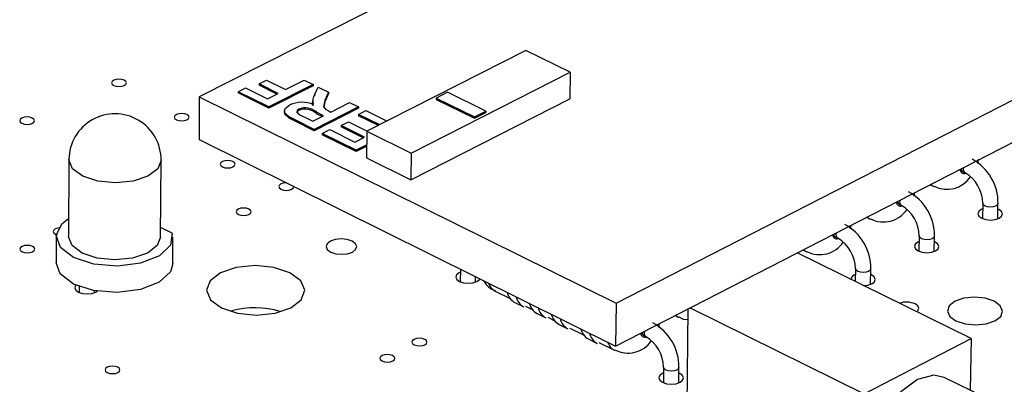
# Model space of a CAD drawing. Extents: x 0 to 280, y 0 to 222.
# Tile 11 of 23: x 204.13 to 218.25, y 138.39 to 143.63. Entities that reach past the tile are written whole.
import ezdxf

# ---------------------------------------------------------------- set-up
doc = ezdxf.new("R2010")
doc.units = 0
doc.layers.get('0').update_dxf_attribs({"linetype": 'CONTINUOUS'})

msp = doc.modelspace()

# ---------------------------------------------------------------- linework, layer by layer
at = {"color": 7, "linetype": 'CONTINUOUS'}
for p, q in [((216.832, 147.653), (206.705, 142.522)), ((212.683, 139.558), (222.807, 144.752)), ((212.676, 138.944), (222.796, 144.142)), ((211.39, 143.186), (209.108, 142.026)), ((212.025, 142.873), (211.39, 143.186)), ((207.562, 142.707), (207.668, 142.76)), ((207.668, 142.76), (207.943, 142.624)), ((207.943, 142.624), (208.211, 142.76)), ((208.211, 142.76), (208.336, 142.699)), ((209.743, 141.711), (212.025, 142.873)), ((212.025, 142.873), (212.021, 142.49)), ((207.26, 142.595), (207.366, 142.649)), ((207.366, 142.649), (207.682, 142.492)), ((207.837, 142.571), (207.562, 142.707)), ((207.562, 142.707), (207.562, 142.688)), ((207.818, 142.561), (207.562, 142.688)), ((208.336, 142.699), (207.701, 142.377)), ((208.336, 142.679), (207.701, 142.358)), ((208.336, 142.699), (208.336, 142.679)), ((208.364, 142.559), (208.411, 142.661)), ((208.411, 142.661), (208.557, 142.589)), ((206.705, 142.522), (206.701, 141.91)), ((206.705, 142.522), (212.683, 139.558)), ((207.26, 142.595), (207.26, 142.576)), ((207.701, 142.377), (207.26, 142.595)), ((207.701, 142.358), (207.26, 142.576)), ((207.682, 142.492), (207.837, 142.571)), ((208.557, 142.589), (208.506, 142.47)), ((208.557, 142.57), (208.506, 142.451)), ((208.557, 142.589), (208.557, 142.57)), ((209.74, 141.328), (212.021, 142.49)), ((210.101, 142.504), (210.1, 142.485)), ((210.1, 142.485), (210.651, 142.213)), ((210.264, 142.587), (210.101, 142.504)), ((210.101, 142.504), (210.651, 142.232)), ((210.814, 142.315), (210.264, 142.587)), ((207.701, 142.377), (207.701, 142.358)), ((208.133, 142.345), (208.133, 142.326)), ((208.328, 142.462), (208.328, 142.443)), ((208.34, 142.393), (208.328, 142.443)), ((208.987, 142.377), (208.352, 142.054)), ((208.986, 142.358), (208.352, 142.035)), ((208.506, 142.451), (208.491, 142.371)), ((208.506, 142.47), (208.506, 142.451)), ((208.593, 142.302), (208.861, 142.439)), ((208.861, 142.439), (208.987, 142.377)), ((208.987, 142.377), (208.986, 142.358)), ((207.926, 142.317), (207.926, 142.298)), ((208.226, 142.223), (208.333, 142.17)), ((208.333, 142.17), (208.487, 142.249)), ((208.387, 142.299), (208.386, 142.279)), ((208.468, 142.239), (208.386, 142.279)), ((208.487, 142.249), (208.387, 142.299)), ((208.565, 142.316), (208.593, 142.302)), ((208.989, 142.269), (209.095, 142.323)), ((209.292, 142.119), (208.989, 142.269)), ((208.989, 142.269), (208.989, 142.25)), ((209.273, 142.11), (208.989, 142.25)), ((209.095, 142.323), (209.398, 142.173)), ((210.651, 142.232), (210.814, 142.315)), ((210.651, 142.213), (210.814, 142.296)), ((210.651, 142.232), (210.651, 142.213)), ((210.814, 142.315), (210.814, 142.296)), ((208.079, 142.19), (208.079, 142.171)), ((208.352, 142.054), (208.079, 142.19)), ((208.352, 142.035), (208.079, 142.171)), ((208.352, 142.054), (208.352, 142.035)), ((208.738, 142.108), (208.844, 142.162)), ((209.072, 141.943), (208.738, 142.108)), ((208.738, 142.108), (208.738, 142.089)), ((209.053, 141.933), (208.738, 142.089)), ((208.844, 142.162), (209.113, 142.028)), ((208.469, 141.996), (208.575, 142.05)), ((208.953, 141.756), (208.469, 141.996)), ((208.469, 141.996), (208.469, 141.977)), ((208.953, 141.737), (208.469, 141.977)), ((208.575, 142.05), (208.934, 141.872)), ((208.934, 141.872), (209.072, 141.943)), ((209.108, 142.026), (209.105, 141.643)), ((209.108, 142.026), (209.743, 141.711)), ((206.701, 141.91), (212.676, 138.944)), ((209.106, 141.834), (208.953, 141.756)), ((209.106, 141.815), (208.953, 141.737)), ((208.953, 141.756), (208.953, 141.737)), ((209.105, 141.643), (209.74, 141.328)), ((209.743, 141.711), (209.74, 141.328)), ((204.835, 141.62), (204.829, 140.516)), ((206.149, 140.507), (206.157, 141.611)), ((217.87, 141.566), (217.88, 141.626)), ((217.657, 141.445), (217.689, 141.429)), ((217.186, 141.26), (217.239, 141.235)), ((216.959, 141.097), (216.967, 141.148)), ((216.745, 140.976), (216.777, 140.961)), ((217.94, 140.994), (217.936, 140.773)), ((218.156, 140.769), (218.159, 140.99)), ((216.274, 140.792), (216.326, 140.766)), ((218.169, 140.902), (218.158, 140.907)), ((206.318, 140.564), (206.15, 140.647)), ((216.046, 140.627), (216.054, 140.679)), ((204.653, 140.517), (204.65, 140.136)), ((206.323, 140.126), (206.325, 140.506)), ((215.832, 140.507), (215.863, 140.491)), ((217.028, 140.525), (217.025, 140.303)), ((217.245, 140.3), (217.248, 140.521)), ((217.257, 140.434), (217.247, 140.438)), ((217.773, 139.051), (215.281, 140.282)), ((215.36, 140.323), (215.412, 140.297)), ((210.449, 140.049), (210.447, 139.864)), ((210.667, 139.862), (210.668, 139.94)), ((216.114, 140.055), (216.112, 139.871)), ((216.331, 139.83), (216.335, 140.052)), ((216.344, 139.964), (216.333, 139.969)), ((204.984, 139.797), (204.983, 139.712)), ((205.204, 139.71), (205.204, 139.736)), ((210.948, 139.733), (211.163, 139.627)), ((211.232, 139.568), (211.358, 139.505)), ((211.384, 139.517), (211.479, 139.469)), ((212.683, 139.558), (212.676, 138.944)), ((211.548, 139.41), (211.675, 139.348)), ((213.527, 139.381), (213.579, 139.356)), ((213.713, 139.477), (213.691, 137.601)), ((213.746, 139.494), (216.238, 138.259)), ((211.701, 139.359), (211.796, 139.312)), ((211.865, 139.253), (211.992, 139.19)), ((213.296, 139.213), (213.305, 139.267)), ((212.018, 139.202), (212.215, 139.104)), ((213.08, 139.094), (213.112, 139.078)), ((212.284, 139.045), (212.411, 138.982)), ((212.437, 138.994), (212.659, 138.884)), ((216.238, 138.259), (217.773, 139.051)), ((217.773, 139.051), (217.761, 138.308)), ((213.363, 138.639), (213.361, 138.417)), ((213.581, 138.415), (213.584, 138.637)), ((213.594, 138.549), (213.583, 138.554)), ((217.994, 138.193), (217.385, 138.494))]:
    msp.add_line(p, q, dxfattribs=at)
for points in [[(205.627, 142.759), (205.592, 142.771), (205.551, 142.775), (205.511, 142.771), (205.477, 142.759), (205.454, 142.742), (205.446, 142.722), (205.455, 142.701), (205.478, 142.684), (205.513, 142.672), (205.553, 142.668), (205.594, 142.672), (205.628, 142.684), (205.651, 142.701), (205.659, 142.722), (205.65, 142.742), (205.627, 142.759)], [(208.079, 142.19), (207.994, 142.236), (207.933, 142.29), (207.927, 142.321), (207.938, 142.352), (208.002, 142.404)], [(208.133, 142.345), (208.108, 142.327), (208.102, 142.305), (208.129, 142.273)], [(208.506, 142.47), (208.488, 142.378), (208.516, 142.344), (208.565, 142.316)], [(204.31, 142.217), (204.275, 142.229), (204.235, 142.233), (204.194, 142.229), (204.16, 142.217), (204.137, 142.2), (204.129, 142.18), (204.138, 142.159), (204.161, 142.142), (204.196, 142.13), (204.236, 142.126), (204.277, 142.13), (204.311, 142.142), (204.334, 142.159), (204.342, 142.18), (204.334, 142.2), (204.31, 142.217)], [(206.526, 142.266), (206.492, 142.278), (206.451, 142.282), (206.41, 142.278), (206.376, 142.266), (206.353, 142.249), (206.345, 142.228), (206.354, 142.208), (206.377, 142.191), (206.412, 142.179), (206.453, 142.175), (206.494, 142.179), (206.528, 142.191), (206.551, 142.208), (206.558, 142.228), (206.55, 142.249), (206.526, 142.266)], [(208.079, 142.171), (207.994, 142.217), (207.933, 142.271), (207.927, 142.298)], [(208.133, 142.326), (208.108, 142.308), (208.103, 142.291)], [(208.129, 142.273), (208.183, 142.245), (208.226, 142.223)], [(207.187, 141.591), (207.152, 141.603), (207.111, 141.607), (207.07, 141.603), (207.036, 141.591), (207.013, 141.574), (207.006, 141.553), (207.014, 141.533), (207.038, 141.515), (207.073, 141.504), (207.113, 141.5), (207.154, 141.504), (207.188, 141.515), (207.211, 141.533), (207.219, 141.553), (207.21, 141.574), (207.187, 141.591)], [(207.959, 141.285), (207.951, 141.286), (207.91, 141.281), (207.876, 141.27), (207.853, 141.252), (207.845, 141.232), (207.854, 141.211), (207.877, 141.194), (207.912, 141.182), (207.953, 141.178), (207.994, 141.182), (208.028, 141.194), (208.051, 141.211), (208.059, 141.232), (208.058, 141.236)], [(207.414, 140.909), (207.38, 140.921), (207.339, 140.925), (207.298, 140.921), (207.264, 140.909), (207.241, 140.892), (207.233, 140.871), (207.242, 140.851), (207.265, 140.833), (207.3, 140.822), (207.341, 140.818), (207.382, 140.822), (207.416, 140.833), (207.439, 140.851), (207.447, 140.871), (207.438, 140.892), (207.414, 140.909)], [(217.938, 140.911), (217.92, 140.902), (217.883, 140.874), (217.872, 140.84), (217.886, 140.806), (217.926, 140.778), (217.984, 140.758), (218.051, 140.752), (218.118, 140.758), (218.174, 140.778), (218.211, 140.806), (218.223, 140.84), (218.208, 140.874), (218.169, 140.902), (218.169, 140.902)], [(204.694, 140.64), (204.674, 140.637), (204.64, 140.625), (204.617, 140.608), (204.609, 140.587), (204.618, 140.567), (204.641, 140.549), (204.668, 140.54)], [(206.318, 140.564), (206.293, 140.392), (206.133, 140.24), (205.864, 140.133), (205.532, 140.091), (205.192, 140.119), (204.903, 140.214), (204.712, 140.359), (204.653, 140.529), (204.734, 140.697), (204.83, 140.774)], [(206.149, 140.507), (206.101, 140.385), (205.96, 140.277), (205.748, 140.205), (205.495, 140.179), (205.242, 140.205), (205.026, 140.277), (204.881, 140.385), (204.829, 140.512), (204.829, 140.516)], [(204.314, 140.373), (204.279, 140.385), (204.238, 140.389), (204.197, 140.385), (204.163, 140.373), (204.14, 140.356), (204.132, 140.335), (204.141, 140.315), (204.164, 140.297), (204.199, 140.285), (204.24, 140.281), (204.281, 140.285), (204.315, 140.297), (204.338, 140.315), (204.346, 140.335), (204.338, 140.356), (204.314, 140.373)], [(208.896, 140.449), (208.824, 140.473), (208.739, 140.482), (208.655, 140.473), (208.585, 140.449), (208.538, 140.413), (208.522, 140.371), (208.54, 140.329), (208.589, 140.293), (208.661, 140.269), (208.745, 140.26), (208.829, 140.269), (208.9, 140.293), (208.946, 140.329), (208.962, 140.371), (208.944, 140.413), (208.896, 140.449)], [(217.027, 140.442), (217.009, 140.434), (216.972, 140.405), (216.96, 140.371), (216.975, 140.337), (217.014, 140.308), (217.072, 140.289), (217.139, 140.282), (217.207, 140.289), (217.263, 140.308), (217.3, 140.337), (217.312, 140.371), (217.297, 140.405), (217.257, 140.434), (217.257, 140.434)], [(206.323, 140.126), (206.29, 140.011), (206.13, 139.859), (205.861, 139.753), (205.529, 139.71), (205.19, 139.739), (204.901, 139.834), (204.71, 139.978), (204.65, 140.136)], [(208.005, 139.995), (207.775, 140.072), (207.505, 140.099), (207.236, 140.072), (207.01, 139.995), (206.86, 139.88), (206.809, 139.744), (206.865, 139.608), (207.021, 139.493), (207.251, 139.416), (207.521, 139.389), (207.791, 139.416), (208.017, 139.493), (208.167, 139.608), (208.218, 139.744), (208.161, 139.88), (208.005, 139.995)], [(210.449, 140.003), (210.432, 139.995), (210.395, 139.966), (210.382, 139.932), (210.396, 139.898), (210.435, 139.87), (210.493, 139.85), (210.561, 139.844), (210.628, 139.85), (210.684, 139.87), (210.722, 139.898), (210.729, 139.91)], [(216.231, 139.812), (216.293, 139.819), (216.349, 139.838), (216.386, 139.867), (216.398, 139.901), (216.384, 139.935), (216.344, 139.964)], [(204.935, 139.819), (204.931, 139.814), (204.918, 139.78), (204.932, 139.746), (204.971, 139.718), (205.028, 139.698), (205.096, 139.692), (205.163, 139.698), (205.22, 139.718), (205.24, 139.73)], [(216.995, 139.435), (217.011, 139.451), (217.023, 139.485), (217.008, 139.519), (216.969, 139.548)], [(218.104, 139.587), (217.973, 139.631), (217.821, 139.646), (217.67, 139.631), (217.543, 139.587), (217.46, 139.522), (217.433, 139.446), (217.467, 139.369), (217.555, 139.304), (217.686, 139.261), (217.838, 139.246), (217.99, 139.261), (218.116, 139.304), (218.199, 139.369), (218.226, 139.446), (218.192, 139.522), (218.104, 139.587)], [(213.582, 139.361), (213.646, 139.33), (213.712, 139.323)], [(209.937, 139.039), (209.902, 139.051), (209.861, 139.055), (209.82, 139.051), (209.785, 139.039), (209.763, 139.021), (209.755, 139.001), (209.764, 138.98), (209.788, 138.962), (209.823, 138.951), (209.864, 138.947), (209.905, 138.951), (209.939, 138.962), (209.962, 138.98), (209.969, 139.001), (209.961, 139.021), (209.937, 139.039)], [(209.477, 138.806), (209.442, 138.817), (209.401, 138.821), (209.36, 138.817), (209.326, 138.806), (209.303, 138.788), (209.296, 138.767), (209.304, 138.747), (209.328, 138.729), (209.363, 138.717), (209.404, 138.713), (209.445, 138.717), (209.48, 138.729), (209.502, 138.747), (209.51, 138.767), (209.501, 138.788), (209.477, 138.806)], [(205.535, 138.64), (205.5, 138.651), (205.459, 138.656), (205.418, 138.651), (205.383, 138.64), (205.361, 138.622), (205.353, 138.601), (205.361, 138.581), (205.385, 138.563), (205.42, 138.551), (205.461, 138.547), (205.502, 138.551), (205.537, 138.563), (205.559, 138.581), (205.567, 138.601), (205.559, 138.622), (205.535, 138.64)], [(213.362, 138.557), (213.345, 138.549), (213.308, 138.52), (213.295, 138.486), (213.31, 138.452), (213.349, 138.423), (213.407, 138.403), (213.475, 138.397), (213.542, 138.403), (213.599, 138.423), (213.636, 138.452), (213.648, 138.486), (213.634, 138.52), (213.594, 138.549), (213.594, 138.549)], [(217.385, 138.494), (217.237, 138.527), (217.003, 138.464), (216.768, 138.285), (216.566, 138.016), (216.429, 137.699), (216.379, 137.382)]]:
    msp.add_lwpolyline(points, dxfattribs=at)
at = {"color": 8, "linetype": 'CONTINUOUS'}
for points in [[(205.968, 141.381), (205.755, 141.309), (205.502, 141.284), (205.249, 141.309), (205.033, 141.381), (204.888, 141.489), (204.835, 141.616), (204.835, 141.62)], [(206.157, 141.611), (206.109, 141.489), (205.968, 141.381)], [(217.195, 141.265), (217.211, 141.251), (217.24, 141.234)], [(218.159, 140.99), (218.152, 140.971), (218.129, 140.953), (218.094, 140.941), (218.052, 140.937), (218.01, 140.941), (217.974, 140.953), (217.949, 140.971), (217.94, 140.992), (217.94, 140.994)], [(216.283, 140.796), (216.299, 140.783), (216.327, 140.766)], [(217.248, 140.521), (217.24, 140.502), (217.217, 140.484), (217.182, 140.472), (217.14, 140.468), (217.098, 140.472), (217.062, 140.484), (217.037, 140.502), (217.028, 140.523), (217.028, 140.525)], [(215.369, 140.327), (215.385, 140.313), (215.413, 140.297)], [(216.335, 140.052), (216.327, 140.032), (216.304, 140.014), (216.269, 140.002), (216.227, 139.998), (216.185, 140.002), (216.148, 140.014), (216.124, 140.032), (216.114, 140.053), (216.114, 140.055)], [(213.536, 139.385), (213.552, 139.372), (213.579, 139.355)], [(213.584, 138.637), (213.576, 138.617), (213.553, 138.599), (213.518, 138.587), (213.476, 138.582), (213.433, 138.587), (213.397, 138.599), (213.373, 138.617), (213.363, 138.638), (213.363, 138.64)]]:
    msp.add_lwpolyline(points, dxfattribs=at)
at = {"color": 7, "linetype": 'CONTINUOUS'}
for centre, radius, start, end in [((208.493, 142.462), 0.161, 143.1371, 198.1372), ((208.18, 142.018), 0.425, 67.8882, 114.7606), ((208.222, 142.113), 0.249, 48.4132, 110.8644), ((208.221, 142.094), 0.249, 48.4116, 110.8652), ((205.496, 141.616), 0.661, 359.6071, 179.654), ((217.684, 141.491), 0.0533, 182.3479, 240.0047), ((217.448, 141), 0.712, 359.2061, 61.6078), ((217.43, 141.597), 0.403, 242.2366, 326.3344), ((217.43, 140.99), 0.51, 0.3671, 59.43), ((216.535, 140.531), 0.713, 359.2408, 61.562), ((216.772, 141.023), 0.0533, 182.4181, 239.9968), ((216.517, 140.521), 0.511, 0.4039, 59.3819), ((216.518, 141.129), 0.404, 242.1908, 326.3003), ((215.62, 140.061), 0.715, 359.276, 61.5158), ((215.858, 140.553), 0.0534, 182.489, 239.9879), ((215.605, 140.66), 0.404, 242.1456, 326.2651), ((215.602, 140.051), 0.512, 0.4409, 59.3338), ((216.138, 139.881), 0.0942, 105.0484, 166.0691), ((211.03, 139.996), 0.269, 205.1222, 253.3226), ((211.344, 139.769), 0.231, 193.2418, 240.7954), ((211.471, 139.706), 0.231, 193.2337, 240.7932), ((211.661, 139.612), 0.231, 193.2215, 240.79), ((216.843, 139.261), 0.313, 66.2839, 108.2014), ((207.501, 138.191), 1.301, 73.7138, 104.9679), ((211.788, 139.549), 0.231, 193.2134, 240.7879), ((211.978, 139.454), 0.231, 193.2012, 240.7846), ((212.104, 139.391), 0.231, 193.193, 240.7825), ((212.865, 138.645), 0.719, 359.3812, 61.3775), ((212.397, 139.246), 0.23, 193.1743, 240.7775), ((212.524, 139.183), 0.23, 193.1661, 240.7753), ((213.107, 139.14), 0.0536, 182.701, 239.9609), ((212.853, 139.247), 0.405, 242.0121, 326.1537), ((212.847, 138.634), 0.516, 0.5524, 59.1887)]:
    msp.add_arc(centre, radius, start, end, dxfattribs=at)
at = {"color": 8, "linetype": 'CONTINUOUS'}
for centre, radius, start, end in [((217.73, 141.486), 0.0699, 163.7153, 233.6844), ((217.673, 141.478), 0.0573, 177.2528, 290.3586), ((216.761, 141.01), 0.0574, 177.3535, 290.3035), ((216.818, 141.017), 0.0699, 163.7556, 233.6966), ((215.847, 140.54), 0.0575, 177.4544, 290.2483), ((215.904, 140.548), 0.0699, 163.796, 233.7088), ((211.051, 139.92), 0.214, 199.0411, 241.2347), ((213.095, 139.127), 0.0579, 177.7576, 290.0824), ((213.153, 139.135), 0.07, 163.918, 233.7442), ((212.761, 139.07), 0.213, 198.9307, 241.5346)]:
    msp.add_arc(centre, radius, start, end, dxfattribs=at)

doc.saveas('drawing.dxf')
